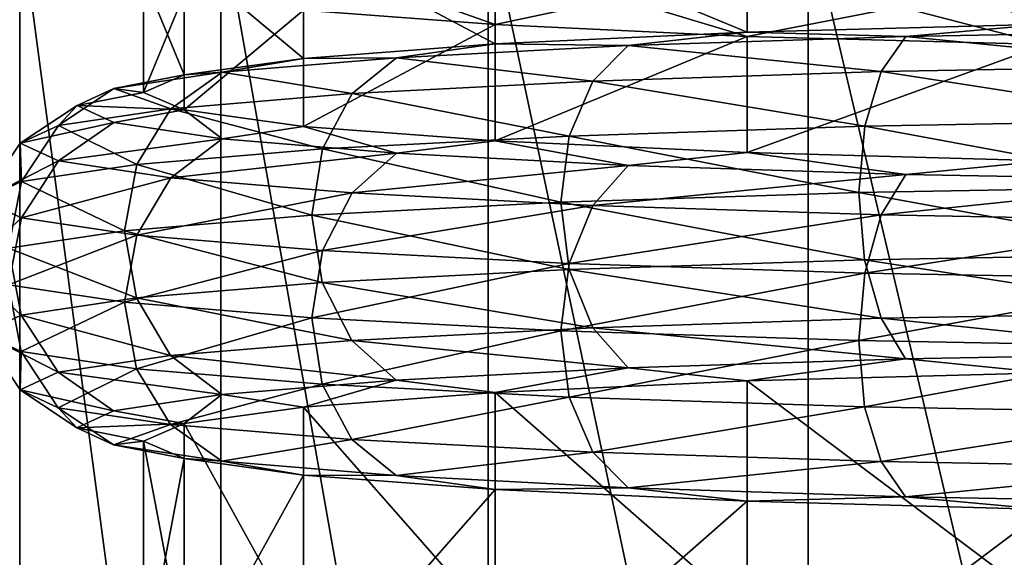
# Model space of a CAD drawing. Header units: millimetres. Extents: x -234 to 234, y -9 to 180.
# Tile 50 of 117: x -13.06 to -4.61, y 114.47 to 119.09. Entities that reach past the tile are written whole.
import ezdxf

# ---------------------------------------------------------------- set-up
doc = ezdxf.new("R2010")
doc.units = ezdxf.units.MM
doc.header["$LTSCALE"] = 106.095679
for name, color, linetype in [('12', 7, 'CONTINUOUS'), ('54', 7, 'CONTINUOUS'), ('55', 7, 'CONTINUOUS'), ('56', 7, 'CONTINUOUS'), ('57', 7, 'CONTINUOUS'), ('61', 7, 'CONTINUOUS'), ('62', 7, 'CONTINUOUS'), ('63', 7, 'CONTINUOUS')]:
    doc.layers.add(name, color=color, linetype=linetype)

msp = doc.modelspace()

# ---------------------------------------------------------------- linework, layer by layer
at = {"layer": '12', "color": 7, "linetype": 'CONTINUOUS', "true_color": 0xa2afbf}
for points in [[(-13.0639, 120, 6.2893), (-14.1356, 120, 3.2254), (-13.064, 107, 6.2913), (-13.0639, 120, 6.2893)], [(-14.1356, 120, -3.2254), (-13.0639, 120, -6.2893), (-13.064, 107, -6.2913), (-14.1356, 120, -3.2254)], [(-11.3366, 107, 9.0406), (-13.0639, 120, 6.2893), (-13.064, 107, 6.2913), (-11.3366, 107, 9.0406)], [(-13.064, 107, -6.2913), (-13.0639, 120, -6.2893), (-11.3366, 107, -9.0406), (-13.064, 107, -6.2913)], [(-11.3374, 120, 9.0383), (-13.0639, 120, 6.2893), (-11.3366, 107, 9.0406), (-11.3374, 120, 9.0383)], [(-13.0639, 120, -6.2893), (-11.3374, 120, -9.0383), (-11.3366, 107, -9.0406), (-13.0639, 120, -6.2893)], [(-9.0423, 120, 11.3345), (-11.3374, 120, 9.0383), (-9.0406, 107, 11.3366), (-9.0423, 120, 11.3345)], [(-9.0406, 107, 11.3366), (-11.3374, 120, 9.0383), (-11.3366, 107, 9.0406), (-9.0406, 107, 11.3366)], [(-11.3374, 120, -9.0383), (-9.0423, 120, -11.3345), (-9.0406, 107, -11.3366), (-11.3374, 120, -9.0383)], [(-11.3366, 107, -9.0406), (-11.3374, 120, -9.0383), (-9.0406, 107, -11.3366), (-11.3366, 107, -9.0406)], [(-6.2933, 120, 13.0628), (-9.0423, 120, 11.3345), (-6.2913, 107, 13.064), (-6.2933, 120, 13.0628)], [(-6.2913, 107, 13.064), (-9.0423, 120, 11.3345), (-9.0406, 107, 11.3366), (-6.2913, 107, 13.064)], [(-9.0423, 120, -11.3345), (-6.2933, 120, -13.0628), (-6.2913, 107, -13.064), (-9.0423, 120, -11.3345)], [(-9.0406, 107, -11.3366), (-9.0423, 120, -11.3345), (-6.2913, 107, -13.064), (-9.0406, 107, -11.3366)], [(-3.2285, 120, 14.136), (-6.2933, 120, 13.0628), (-3.2266, 107, 14.1365), (-3.2285, 120, 14.136)], [(-3.2266, 107, 14.1365), (-6.2933, 120, 13.0628), (-6.2913, 107, 13.064), (-3.2266, 107, 14.1365)], [(-6.2933, 120, -13.0628), (-3.2285, 120, -14.136), (-3.2266, 107, -14.1365), (-6.2933, 120, -13.0628)], [(-6.2913, 107, -13.064), (-6.2933, 120, -13.0628), (-3.2266, 107, -14.1365), (-6.2913, 107, -13.064)]]:
    msp.add_3dface(points, dxfattribs=at)
at = {"layer": '54', "color": 7, "linetype": 'CONTINUOUS', "true_color": 0xa2afbf}
for points in [[(-11.6513, 115.3161, 157.0802), (-12, 113.4692, 160.0527), (-12, 115.4664, 159.9481), (-11.6513, 115.3161, 157.0802)], [(-11.6513, 113.3189, 157.1849), (-12, 113.4692, 160.0527), (-11.6513, 115.3161, 157.0802), (-11.6513, 113.3189, 157.1849)], [(-10.6255, 115.1746, 154.379), (-11.6513, 113.3189, 157.1849), (-11.6513, 115.3161, 157.0802), (-10.6255, 115.1746, 154.379)], [(-10.6255, 113.1773, 154.4837), (-11.6513, 113.3189, 157.1849), (-10.6255, 115.1746, 154.379), (-10.6255, 113.1773, 154.4837)], [(-8.9821, 115.05, 152.0015), (-10.6255, 113.1773, 154.4837), (-10.6255, 115.1746, 154.379), (-8.9821, 115.05, 152.0015)], [(-8.9821, 113.0527, 152.1062), (-10.6255, 113.1773, 154.4837), (-8.9821, 115.05, 152.0015), (-8.9821, 113.0527, 152.1062)], [(-6.8168, 114.9496, 150.0858), (-8.9821, 113.0527, 152.1062), (-8.9821, 115.05, 152.0015), (-6.8168, 114.9496, 150.0858)], [(-6.8168, 112.9523, 150.1905), (-8.9821, 113.0527, 152.1062), (-6.8168, 114.9496, 150.0858), (-6.8168, 112.9523, 150.1905)], [(-4.2553, 114.8792, 148.7433), (-6.8168, 112.9523, 150.1905), (-6.8168, 114.9496, 150.0858), (-4.2553, 114.8792, 148.7433)], [(-4.2553, 112.882, 148.8479), (-6.8168, 112.9523, 150.1905), (-4.2553, 114.8792, 148.7433), (-4.2553, 112.882, 148.8479)]]:
    msp.add_3dface(points, dxfattribs=at)
at = {"layer": '55', "color": 7, "linetype": 'CONTINUOUS', "true_color": 0xa2afbf}
for points in [[(-11.6513, 118.312, 156.9232), (-12.5708, 118.3496, 159.797), (-12, 118.4623, 159.7911), (-11.6513, 118.312, 156.9232)], [(-12.2556, 118.2032, 157.0035), (-13.0586, 118.0257, 159.8139), (-12.5708, 118.3496, 159.797), (-12.2556, 118.2032, 157.0035)], [(-12.2556, 118.2032, 157.0035), (-12.5708, 118.3496, 159.797), (-11.6513, 118.312, 156.9232), (-12.2556, 118.2032, 157.0035)], [(-11.3259, 118.0642, 154.3502), (-12.2556, 118.2032, 157.0035), (-11.6513, 118.312, 156.9232), (-11.3259, 118.0642, 154.3502)], [(-10.6255, 118.1705, 154.222), (-11.3259, 118.0642, 154.3502), (-11.6513, 118.312, 156.9232), (-10.6255, 118.1705, 154.222)], [(-12.7312, 117.8736, 156.9121), (-13.0586, 118.0257, 159.8139), (-12.2556, 118.2032, 157.0035), (-12.7312, 117.8736, 156.9121)], [(-11.3259, 118.0642, 154.3502), (-12.7312, 117.8736, 156.9121), (-12.2556, 118.2032, 157.0035), (-11.3259, 118.0642, 154.3502)], [(-9.8282, 117.9394, 151.97), (-11.3259, 118.0642, 154.3502), (-10.6255, 118.1705, 154.222), (-9.8282, 117.9394, 151.97)], [(-8.9821, 118.0459, 151.8445), (-9.8282, 117.9394, 151.97), (-10.6255, 118.1705, 154.222), (-8.9821, 118.0459, 151.8445)], [(-11.7654, 117.7291, 154.1558), (-12.7312, 117.8736, 156.9121), (-11.3259, 118.0642, 154.3502), (-11.7654, 117.7291, 154.1558)], [(-9.8282, 117.9394, 151.97), (-11.7654, 117.7291, 154.1558), (-11.3259, 118.0642, 154.3502), (-9.8282, 117.9394, 151.97)], [(-7.8377, 117.8353, 149.9822), (-9.8282, 117.9394, 151.97), (-8.9821, 118.0459, 151.8445), (-7.8377, 117.8353, 149.9822)], [(-6.8168, 117.9455, 149.9288), (-7.8377, 117.8353, 149.9822), (-8.9821, 118.0459, 151.8445), (-6.8168, 117.9455, 149.9288)], [(-12.7312, 117.8736, 156.9121), (-13.3849, 117.5398, 159.8394), (-13.0586, 118.0257, 159.8139), (-12.7312, 117.8736, 156.9121)], [(-13.0493, 117.3839, 156.8651), (-13.3849, 117.5398, 159.8394), (-12.7312, 117.8736, 156.9121), (-13.0493, 117.3839, 156.8651)], [(-11.7654, 117.7291, 154.1558), (-13.0493, 117.3839, 156.8651), (-12.7312, 117.8736, 156.9121), (-11.7654, 117.7291, 154.1558)], [(-10.2096, 117.5995, 151.6832), (-11.7654, 117.7291, 154.1558), (-9.8282, 117.9394, 151.97), (-10.2096, 117.5995, 151.6832)], [(-7.8377, 117.8353, 149.9822), (-10.2096, 117.5995, 151.6832), (-9.8282, 117.9394, 151.97), (-7.8377, 117.8353, 149.9822)], [(-5.4542, 117.7569, 148.4866), (-7.8377, 117.8353, 149.9822), (-6.8168, 117.9455, 149.9288), (-5.4542, 117.7569, 148.4866)], [(-4.2553, 117.8751, 148.5862), (-5.4542, 117.7569, 148.4866), (-6.8168, 117.9455, 149.9288), (-4.2553, 117.8751, 148.5862)], [(-2.7973, 117.7082, 147.5582), (-5.4542, 117.7569, 148.4866), (-4.2553, 117.8751, 148.5862), (-2.7973, 117.7082, 147.5582)], [(-8.1419, 117.4913, 149.6183), (-10.2096, 117.5995, 151.6832), (-7.8377, 117.8353, 149.9822), (-8.1419, 117.4913, 149.6183)], [(-5.4542, 117.7569, 148.4866), (-8.1419, 117.4913, 149.6183), (-7.8377, 117.8353, 149.9822), (-5.4542, 117.7569, 148.4866)], [(-12.0594, 117.2358, 154.0399), (-13.0493, 117.3839, 156.8651), (-11.7654, 117.7291, 154.1558), (-12.0594, 117.2358, 154.0399)], [(-10.2096, 117.5995, 151.6832), (-12.0594, 117.2358, 154.0399), (-11.7654, 117.7291, 154.1558), (-10.2096, 117.5995, 151.6832)], [(-5.6659, 117.4099, 148.0647), (-8.1419, 117.4913, 149.6183), (-5.4542, 117.7569, 148.4866), (-5.6659, 117.4099, 148.0647)], [(-2.7973, 117.7082, 147.5582), (-5.6659, 117.4099, 148.0647), (-5.4542, 117.7569, 148.4866), (-2.7973, 117.7082, 147.5582)], [(-2.9058, 117.3594, 147.1002), (-5.6659, 117.4099, 148.0647), (-2.7973, 117.7082, 147.5582), (-2.9058, 117.3594, 147.1002)], [(-13.0493, 117.3839, 156.8651), (-13.5, 116.9661, 159.8695), (-13.3849, 117.5398, 159.8394), (-13.0493, 117.3839, 156.8651)], [(-10.4647, 117.103, 151.5055), (-12.0594, 117.2358, 154.0399), (-10.2096, 117.5995, 151.6832), (-10.4647, 117.103, 151.5055)], [(-8.1419, 117.4913, 149.6183), (-10.4647, 117.103, 151.5055), (-10.2096, 117.5995, 151.6832), (-8.1419, 117.4913, 149.6183)], [(-8.3454, 116.9921, 149.389), (-10.4647, 117.103, 151.5055), (-8.1419, 117.4913, 149.6183), (-8.3454, 116.9921, 149.389)], [(-5.6659, 117.4099, 148.0647), (-8.3454, 116.9921, 149.389), (-8.1419, 117.4913, 149.6183), (-5.6659, 117.4099, 148.0647)], [(-13.1615, 116.8089, 156.8696), (-13.5, 116.9661, 159.8695), (-13.0493, 117.3839, 156.8651), (-13.1615, 116.8089, 156.8696)], [(-12.0594, 117.2358, 154.0399), (-13.1615, 116.8089, 156.8696), (-13.0493, 117.3839, 156.8651), (-12.0594, 117.2358, 154.0399)], [(-5.8075, 116.9086, 147.7965), (-8.3454, 116.9921, 149.389), (-5.6659, 117.4099, 148.0647), (-5.8075, 116.9086, 147.7965)], [(-2.9058, 117.3594, 147.1002), (-5.8075, 116.9086, 147.7965), (-5.6659, 117.4099, 148.0647), (-2.9058, 117.3594, 147.1002)], [(-2.9784, 116.8568, 146.808), (-5.8075, 116.9086, 147.7965), (-2.9058, 117.3594, 147.1002), (-2.9784, 116.8568, 146.808)], [(-12.1631, 116.6596, 154.0201), (-13.1615, 116.8089, 156.8696), (-12.0594, 117.2358, 154.0399), (-12.1631, 116.6596, 154.0201)], [(-10.4647, 117.103, 151.5055), (-12.1631, 116.6596, 154.0201), (-12.0594, 117.2358, 154.0399), (-10.4647, 117.103, 151.5055)], [(-10.5547, 116.5256, 151.4639), (-12.1631, 116.6596, 154.0201), (-10.4647, 117.103, 151.5055), (-10.5547, 116.5256, 151.4639)], [(-8.3454, 116.9921, 149.389), (-10.5547, 116.5256, 151.4639), (-10.4647, 117.103, 151.5055), (-8.3454, 116.9921, 149.389)], [(-8.4171, 116.4138, 149.3292), (-10.5547, 116.5256, 151.4639), (-8.3454, 116.9921, 149.389), (-8.4171, 116.4138, 149.3292)], [(-5.8075, 116.9086, 147.7965), (-8.4171, 116.4138, 149.3292), (-8.3454, 116.9921, 149.389), (-5.8075, 116.9086, 147.7965)], [(-5.8574, 116.3296, 147.7231), (-8.4171, 116.4138, 149.3292), (-5.8075, 116.9086, 147.7965), (-5.8574, 116.3296, 147.7231)], [(-2.9784, 116.8568, 146.808), (-5.8574, 116.3296, 147.7231), (-5.8075, 116.9086, 147.7965), (-2.9784, 116.8568, 146.808)], [(-3.004, 116.2773, 146.726), (-5.8574, 116.3296, 147.7231), (-2.9784, 116.8568, 146.808), (-3.004, 116.2773, 146.726)], [(-13.0506, 116.2363, 156.9249), (-13.3863, 116.3922, 159.8996), (-13.1615, 116.8089, 156.8696), (-13.0506, 116.2363, 156.9249)], [(-12.1631, 116.6596, 154.0201), (-13.0506, 116.2363, 156.9249), (-13.1615, 116.8089, 156.8696), (-12.1631, 116.6596, 154.0201)], [(-12.0606, 116.0883, 154.0994), (-13.0506, 116.2363, 156.9249), (-12.1631, 116.6596, 154.0201), (-12.0606, 116.0883, 154.0994)], [(-10.5547, 116.5256, 151.4639), (-12.0606, 116.0883, 154.0994), (-12.1631, 116.6596, 154.0201), (-10.5547, 116.5256, 151.4639)], [(-10.4658, 115.9554, 151.5648), (-12.0606, 116.0883, 154.0994), (-10.5547, 116.5256, 151.4639), (-10.4658, 115.9554, 151.5648)], [(-8.4171, 116.4138, 149.3292), (-10.4658, 115.9554, 151.5648), (-10.5547, 116.5256, 151.4639), (-8.4171, 116.4138, 149.3292)], [(-13.0506, 116.2363, 156.9249), (-13.0611, 115.9056, 159.9251), (-13.3863, 116.3922, 159.8996), (-13.0506, 116.2363, 156.9249)], [(-8.3462, 115.8445, 149.4481), (-10.4658, 115.9554, 151.5648), (-8.4171, 116.4138, 149.3292), (-8.3462, 115.8445, 149.4481)], [(-5.8574, 116.3296, 147.7231), (-8.3462, 115.8445, 149.4481), (-8.4171, 116.4138, 149.3292), (-5.8574, 116.3296, 147.7231)], [(-5.8081, 115.761, 147.8555), (-8.3462, 115.8445, 149.4481), (-5.8574, 116.3296, 147.7231), (-5.8081, 115.761, 147.8555)], [(-3.004, 116.2773, 146.726), (-5.8081, 115.761, 147.8555), (-5.8574, 116.3296, 147.7231), (-3.004, 116.2773, 146.726)], [(-2.9787, 115.7092, 146.8668), (-5.8081, 115.761, 147.8555), (-3.004, 116.2773, 146.726), (-2.9787, 115.7092, 146.8668)], [(-12.7336, 115.7535, 157.0227), (-13.0611, 115.9056, 159.9251), (-13.0506, 116.2363, 156.9249), (-12.7336, 115.7535, 157.0227)], [(-12.0606, 116.0883, 154.0994), (-12.7336, 115.7535, 157.0227), (-13.0506, 116.2363, 156.9249), (-12.0606, 116.0883, 154.0994)], [(-11.7676, 115.609, 154.2658), (-12.7336, 115.7535, 157.0227), (-12.0606, 116.0883, 154.0994), (-11.7676, 115.609, 154.2658)], [(-10.4658, 115.9554, 151.5648), (-11.7676, 115.609, 154.2658), (-12.0606, 116.0883, 154.0994), (-10.4658, 115.9554, 151.5648)], [(-10.2116, 115.4794, 151.7928), (-11.7676, 115.609, 154.2658), (-10.4658, 115.9554, 151.5648), (-10.2116, 115.4794, 151.7928)], [(-8.3462, 115.8445, 149.4481), (-10.2116, 115.4794, 151.7928), (-10.4658, 115.9554, 151.5648), (-8.3462, 115.8445, 149.4481)], [(-12.7336, 115.7535, 157.0227), (-12.574, 115.5805, 159.9421), (-13.0611, 115.9056, 159.9251), (-12.7336, 115.7535, 157.0227)], [(-8.1434, 115.3712, 149.7275), (-10.2116, 115.4794, 151.7928), (-8.3462, 115.8445, 149.4481), (-8.1434, 115.3712, 149.7275)], [(-5.8081, 115.761, 147.8555), (-8.1434, 115.3712, 149.7275), (-8.3462, 115.8445, 149.4481), (-5.8081, 115.761, 147.8555)], [(-5.667, 115.2897, 148.1736), (-8.1434, 115.3712, 149.7275), (-5.8081, 115.761, 147.8555), (-5.667, 115.2897, 148.1736)], [(-2.9787, 115.7092, 146.8668), (-5.667, 115.2897, 148.1736), (-5.8081, 115.761, 147.8555), (-2.9787, 115.7092, 146.8668)], [(-12.2588, 115.434, 157.1479), (-12.574, 115.5805, 159.9421), (-12.7336, 115.7535, 157.0227), (-12.2588, 115.434, 157.1479)], [(-11.7676, 115.609, 154.2658), (-12.2588, 115.434, 157.1479), (-12.7336, 115.7535, 157.0227), (-11.7676, 115.609, 154.2658)], [(-2.9064, 115.2392, 147.2089), (-5.667, 115.2897, 148.1736), (-2.9787, 115.7092, 146.8668), (-2.9064, 115.2392, 147.2089)], [(-11.3288, 115.2949, 154.4939), (-12.2588, 115.434, 157.1479), (-11.7676, 115.609, 154.2658), (-11.3288, 115.2949, 154.4939)], [(-10.2116, 115.4794, 151.7928), (-11.3288, 115.2949, 154.4939), (-11.7676, 115.609, 154.2658), (-10.2116, 115.4794, 151.7928)], [(-12.2588, 115.434, 157.1479), (-12, 115.4664, 159.9481), (-12.574, 115.5805, 159.9421), (-12.2588, 115.434, 157.1479)], [(-11.6513, 115.3161, 157.0802), (-12, 115.4664, 159.9481), (-12.2588, 115.434, 157.1479), (-11.6513, 115.3161, 157.0802)], [(-11.3288, 115.2949, 154.4939), (-11.6513, 115.3161, 157.0802), (-12.2588, 115.434, 157.1479), (-11.3288, 115.2949, 154.4939)], [(-9.8308, 115.1702, 152.1131), (-11.3288, 115.2949, 154.4939), (-10.2116, 115.4794, 151.7928), (-9.8308, 115.1702, 152.1131)], [(-8.1434, 115.3712, 149.7275), (-9.8308, 115.1702, 152.1131), (-10.2116, 115.4794, 151.7928), (-8.1434, 115.3712, 149.7275)], [(-7.8398, 115.066, 150.1248), (-9.8308, 115.1702, 152.1131), (-8.1434, 115.3712, 149.7275), (-7.8398, 115.066, 150.1248)], [(-5.667, 115.2897, 148.1736), (-7.8398, 115.066, 150.1248), (-8.1434, 115.3712, 149.7275), (-5.667, 115.2897, 148.1736)], [(-10.6255, 115.1746, 154.379), (-11.6513, 115.3161, 157.0802), (-11.3288, 115.2949, 154.4939), (-10.6255, 115.1746, 154.379)], [(-9.8308, 115.1702, 152.1131), (-10.6255, 115.1746, 154.379), (-11.3288, 115.2949, 154.4939), (-9.8308, 115.1702, 152.1131)], [(-5.4557, 114.9876, 148.6288), (-7.8398, 115.066, 150.1248), (-5.667, 115.2897, 148.1736), (-5.4557, 114.9876, 148.6288)], [(-2.9064, 115.2392, 147.2089), (-5.4557, 114.9876, 148.6288), (-5.667, 115.2897, 148.1736), (-2.9064, 115.2392, 147.2089)], [(-8.9821, 115.05, 152.0015), (-10.6255, 115.1746, 154.379), (-9.8308, 115.1702, 152.1131), (-8.9821, 115.05, 152.0015)], [(-7.8398, 115.066, 150.1248), (-8.9821, 115.05, 152.0015), (-9.8308, 115.1702, 152.1131), (-7.8398, 115.066, 150.1248)], [(-2.798, 114.9389, 147.7001), (-5.4557, 114.9876, 148.6288), (-2.9064, 115.2392, 147.2089), (-2.798, 114.9389, 147.7001)], [(-6.8168, 114.9496, 150.0858), (-8.9821, 115.05, 152.0015), (-7.8398, 115.066, 150.1248), (-6.8168, 114.9496, 150.0858)], [(-5.4557, 114.9876, 148.6288), (-6.8168, 114.9496, 150.0858), (-7.8398, 115.066, 150.1248), (-5.4557, 114.9876, 148.6288)], [(-4.2553, 114.8792, 148.7433), (-6.8168, 114.9496, 150.0858), (-5.4557, 114.9876, 148.6288), (-4.2553, 114.8792, 148.7433)], [(-2.798, 114.9389, 147.7001), (-4.2553, 114.8792, 148.7433), (-5.4557, 114.9876, 148.6288), (-2.798, 114.9389, 147.7001)]]:
    msp.add_3dface(points, dxfattribs=at)
at = {"layer": '56', "color": 7, "linetype": 'CONTINUOUS', "true_color": 0xa2afbf}
for points in [[(-11.6513, 119.3107, 156.8709), (-12, 118.4623, 159.7911), (-12, 119.461, 159.7387), (-11.6513, 119.3107, 156.8709)], [(-11.6513, 118.312, 156.9232), (-12, 118.4623, 159.7911), (-11.6513, 119.3107, 156.8709), (-11.6513, 118.312, 156.9232)], [(-10.6255, 119.1691, 154.1697), (-11.6513, 118.312, 156.9232), (-11.6513, 119.3107, 156.8709), (-10.6255, 119.1691, 154.1697)], [(-10.6255, 118.1705, 154.222), (-11.6513, 118.312, 156.9232), (-10.6255, 119.1691, 154.1697), (-10.6255, 118.1705, 154.222)], [(-8.9821, 119.0445, 151.7922), (-10.6255, 118.1705, 154.222), (-10.6255, 119.1691, 154.1697), (-8.9821, 119.0445, 151.7922)], [(-8.9821, 118.0459, 151.8445), (-10.6255, 118.1705, 154.222), (-8.9821, 119.0445, 151.7922), (-8.9821, 118.0459, 151.8445)], [(-6.8168, 118.9441, 149.8765), (-8.9821, 118.0459, 151.8445), (-8.9821, 119.0445, 151.7922), (-6.8168, 118.9441, 149.8765)], [(-6.8168, 117.9455, 149.9288), (-8.9821, 118.0459, 151.8445), (-6.8168, 118.9441, 149.8765), (-6.8168, 117.9455, 149.9288)], [(-4.2553, 118.8737, 148.5339), (-6.8168, 117.9455, 149.9288), (-6.8168, 118.9441, 149.8765), (-4.2553, 118.8737, 148.5339)], [(-4.2553, 117.8751, 148.5862), (-6.8168, 117.9455, 149.9288), (-4.2553, 118.8737, 148.5339), (-4.2553, 117.8751, 148.5862)]]:
    msp.add_3dface(points, dxfattribs=at)
at = {"layer": '57', "color": 7, "linetype": 'CONTINUOUS', "true_color": 0xa2afbf}
for points in [[(-8.9821, 119.0445, 151.7922), (-10.6255, 119.1691, 154.1697), (-9.9234, 119.3814, 151.8184), (-8.9821, 119.0445, 151.7922)], [(-7.9137, 119.2762, 149.8113), (-8.9821, 119.0445, 151.7922), (-9.9234, 119.3814, 151.8184), (-7.9137, 119.2762, 149.8113)], [(-6.8168, 118.9441, 149.8765), (-8.9821, 119.0445, 151.7922), (-7.9137, 119.2762, 149.8113), (-6.8168, 118.9441, 149.8765)], [(-5.5071, 119.1971, 148.3013), (-6.8168, 118.9441, 149.8765), (-7.9137, 119.2762, 149.8113), (-5.5071, 119.1971, 148.3013)], [(-4.2553, 118.8737, 148.5339), (-6.8168, 118.9441, 149.8765), (-5.5071, 119.1971, 148.3013), (-4.2553, 118.8737, 148.5339)], [(-2.8244, 119.148, 147.3638), (-4.2553, 118.8737, 148.5339), (-5.5071, 119.1971, 148.3013), (-2.8244, 119.148, 147.3638)]]:
    msp.add_3dface(points, dxfattribs=at)
at = {"layer": '61', "color": 7, "linetype": 'CONTINUOUS', "true_color": 0xa2afbf}
for points in [[(-6.8168, 115.9833, 169.8103), (-4.2553, 114.0564, 171.2576), (-4.2553, 116.0537, 171.1529), (-6.8168, 115.9833, 169.8103)], [(-8.9821, 115.8829, 167.8946), (-6.8168, 113.986, 169.915), (-6.8168, 115.9833, 169.8103), (-8.9821, 115.8829, 167.8946)], [(-6.8168, 113.986, 169.915), (-4.2553, 114.0564, 171.2576), (-6.8168, 115.9833, 169.8103), (-6.8168, 113.986, 169.915)], [(-10.6255, 115.7583, 165.5171), (-8.9821, 113.8856, 167.9993), (-8.9821, 115.8829, 167.8946), (-10.6255, 115.7583, 165.5171)], [(-8.9821, 113.8856, 167.9993), (-6.8168, 113.986, 169.915), (-8.9821, 115.8829, 167.8946), (-8.9821, 113.8856, 167.9993)], [(-11.6513, 115.6167, 162.8159), (-10.6255, 113.761, 165.6218), (-10.6255, 115.7583, 165.5171), (-11.6513, 115.6167, 162.8159)], [(-10.6255, 113.761, 165.6218), (-8.9821, 113.8856, 167.9993), (-10.6255, 115.7583, 165.5171), (-10.6255, 113.761, 165.6218)], [(-12, 115.4664, 159.9481), (-11.6513, 113.6195, 162.9206), (-11.6513, 115.6167, 162.8159), (-12, 115.4664, 159.9481)], [(-11.6513, 113.6195, 162.9206), (-10.6255, 113.761, 165.6218), (-11.6513, 115.6167, 162.8159), (-11.6513, 113.6195, 162.9206)], [(-12, 115.4664, 159.9481), (-12, 113.4692, 160.0527), (-11.6513, 113.6195, 162.9206), (-12, 115.4664, 159.9481)]]:
    msp.add_3dface(points, dxfattribs=at)
at = {"layer": '62', "color": 7, "linetype": 'CONTINUOUS', "true_color": 0xa2afbf}
for points in [[(-8.9821, 118.8788, 167.7376), (-7.8377, 118.864, 169.6117), (-6.8168, 118.9792, 169.6533), (-8.9821, 118.8788, 167.7376)], [(-7.8377, 118.864, 169.6117), (-5.4542, 118.9424, 171.1073), (-6.8168, 118.9792, 169.6533), (-7.8377, 118.864, 169.6117)], [(-6.8168, 118.9792, 169.6533), (-5.4542, 118.9424, 171.1073), (-4.2553, 119.0495, 170.9959), (-6.8168, 118.9792, 169.6533)], [(-5.4542, 118.9424, 171.1073), (-2.7973, 118.9911, 172.0358), (-4.2553, 119.0495, 170.9959), (-5.4542, 118.9424, 171.1073)], [(-5.4542, 118.9424, 171.1073), (-2.9058, 118.692, 172.5277), (-2.7973, 118.9911, 172.0358), (-5.4542, 118.9424, 171.1073)], [(-7.8377, 118.864, 169.6117), (-5.6659, 118.6414, 171.5632), (-5.4542, 118.9424, 171.1073), (-7.8377, 118.864, 169.6117)], [(-5.6659, 118.6414, 171.5632), (-2.9058, 118.692, 172.5277), (-5.4542, 118.9424, 171.1073), (-5.6659, 118.6414, 171.5632)], [(-10.6255, 118.7542, 165.3601), (-9.8282, 118.7598, 167.624), (-8.9821, 118.8788, 167.7376), (-10.6255, 118.7542, 165.3601)], [(-9.8282, 118.7598, 167.624), (-7.8377, 118.864, 169.6117), (-8.9821, 118.8788, 167.7376), (-9.8282, 118.7598, 167.624)], [(-9.8282, 118.7598, 167.624), (-8.1419, 118.56, 170.0096), (-7.8377, 118.864, 169.6117), (-9.8282, 118.7598, 167.624)], [(-8.1419, 118.56, 170.0096), (-5.6659, 118.6414, 171.5632), (-7.8377, 118.864, 169.6117), (-8.1419, 118.56, 170.0096)], [(-11.6513, 118.6126, 162.6589), (-11.3259, 118.6351, 165.2437), (-10.6255, 118.7542, 165.3601), (-11.6513, 118.6126, 162.6589)], [(-11.3259, 118.6351, 165.2437), (-10.2096, 118.4518, 167.9447), (-9.8282, 118.7598, 167.624), (-11.3259, 118.6351, 165.2437)], [(-11.3259, 118.6351, 165.2437), (-9.8282, 118.7598, 167.624), (-10.6255, 118.7542, 165.3601), (-11.3259, 118.6351, 165.2437)], [(-10.2096, 118.4518, 167.9447), (-8.1419, 118.56, 170.0096), (-9.8282, 118.7598, 167.624), (-10.2096, 118.4518, 167.9447)], [(-12.2556, 118.496, 162.5904), (-11.7654, 118.3222, 165.4721), (-11.3259, 118.6351, 165.2437), (-12.2556, 118.496, 162.5904)], [(-12.2556, 118.496, 162.5904), (-11.3259, 118.6351, 165.2437), (-11.6513, 118.6126, 162.6589), (-12.2556, 118.496, 162.5904)], [(-11.7654, 118.3222, 165.4721), (-10.2096, 118.4518, 167.9447), (-11.3259, 118.6351, 165.2437), (-11.7654, 118.3222, 165.4721)], [(-8.1419, 118.56, 170.0096), (-5.8075, 118.1709, 171.8823), (-5.6659, 118.6414, 171.5632), (-8.1419, 118.56, 170.0096)], [(-5.8075, 118.1709, 171.8823), (-2.9784, 118.2227, 172.8709), (-5.6659, 118.6414, 171.5632), (-5.8075, 118.1709, 171.8823)], [(-5.6659, 118.6414, 171.5632), (-2.9784, 118.2227, 172.8709), (-2.9058, 118.692, 172.5277), (-5.6659, 118.6414, 171.5632)], [(-12, 118.4623, 159.7911), (-12.2556, 118.496, 162.5904), (-11.6513, 118.6126, 162.6589), (-12, 118.4623, 159.7911)], [(-10.2096, 118.4518, 167.9447), (-8.3454, 118.0875, 170.2898), (-8.1419, 118.56, 170.0096), (-10.2096, 118.4518, 167.9447)], [(-8.3454, 118.0875, 170.2898), (-5.8075, 118.1709, 171.8823), (-8.1419, 118.56, 170.0096), (-8.3454, 118.0875, 170.2898)], [(-12.5708, 118.3496, 159.797), (-12.7312, 118.1777, 162.7158), (-12.2556, 118.496, 162.5904), (-12.5708, 118.3496, 159.797)], [(-12.7312, 118.1777, 162.7158), (-11.7654, 118.3222, 165.4721), (-12.2556, 118.496, 162.5904), (-12.7312, 118.1777, 162.7158)], [(-12, 118.4623, 159.7911), (-12.5708, 118.3496, 159.797), (-12.2556, 118.496, 162.5904), (-12, 118.4623, 159.7911)], [(-11.7654, 118.3222, 165.4721), (-10.4647, 117.9766, 168.1733), (-10.2096, 118.4518, 167.9447), (-11.7654, 118.3222, 165.4721)], [(-10.4647, 117.9766, 168.1733), (-8.3454, 118.0875, 170.2898), (-10.2096, 118.4518, 167.9447), (-10.4647, 117.9766, 168.1733)], [(-12.5708, 118.3496, 159.797), (-13.0586, 118.0257, 159.8139), (-12.7312, 118.1777, 162.7158), (-12.5708, 118.3496, 159.797)], [(-12.7312, 118.1777, 162.7158), (-12.0594, 117.8437, 165.639), (-11.7654, 118.3222, 165.4721), (-12.7312, 118.1777, 162.7158)], [(-12.0594, 117.8437, 165.639), (-10.4647, 117.9766, 168.1733), (-11.7654, 118.3222, 165.4721), (-12.0594, 117.8437, 165.639)], [(-5.8075, 118.1709, 171.8823), (-3.004, 117.655, 173.013), (-2.9784, 118.2227, 172.8709), (-5.8075, 118.1709, 171.8823)], [(-13.0586, 118.0257, 159.8139), (-13.0493, 117.6957, 162.8138), (-12.7312, 118.1777, 162.7158), (-13.0586, 118.0257, 159.8139)], [(-13.0493, 117.6957, 162.8138), (-12.0594, 117.8437, 165.639), (-12.7312, 118.1777, 162.7158), (-13.0493, 117.6957, 162.8138)], [(-8.3454, 118.0875, 170.2898), (-5.8574, 117.6027, 172.0159), (-5.8075, 118.1709, 171.8823), (-8.3454, 118.0875, 170.2898)], [(-5.8574, 117.6027, 172.0159), (-3.004, 117.655, 173.013), (-5.8075, 118.1709, 171.8823), (-5.8574, 117.6027, 172.0159)], [(-10.4647, 117.9766, 168.1733), (-8.4171, 117.5185, 170.4097), (-8.3454, 118.0875, 170.2898), (-10.4647, 117.9766, 168.1733)], [(-8.4171, 117.5185, 170.4097), (-5.8574, 117.6027, 172.0159), (-8.3454, 118.0875, 170.2898), (-8.4171, 117.5185, 170.4097)], [(-13.0586, 118.0257, 159.8139), (-13.3849, 117.5398, 159.8394), (-13.0493, 117.6957, 162.8138), (-13.0586, 118.0257, 159.8139)], [(-12.0594, 117.8437, 165.639), (-10.5547, 117.4067, 168.2751), (-10.4647, 117.9766, 168.1733), (-12.0594, 117.8437, 165.639)], [(-10.5547, 117.4067, 168.2751), (-8.4171, 117.5185, 170.4097), (-10.4647, 117.9766, 168.1733), (-10.5547, 117.4067, 168.2751)], [(-13.0493, 117.6957, 162.8138), (-12.1631, 117.2727, 165.7189), (-12.0594, 117.8437, 165.639), (-13.0493, 117.6957, 162.8138)], [(-12.1631, 117.2727, 165.7189), (-10.5547, 117.4067, 168.2751), (-12.0594, 117.8437, 165.639), (-12.1631, 117.2727, 165.7189)], [(-13.3849, 117.5398, 159.8394), (-13.1615, 117.1234, 162.8694), (-13.0493, 117.6957, 162.8138), (-13.3849, 117.5398, 159.8394)], [(-13.1615, 117.1234, 162.8694), (-12.1631, 117.2727, 165.7189), (-13.0493, 117.6957, 162.8138), (-13.1615, 117.1234, 162.8694)], [(-5.8574, 117.6027, 172.0159), (-2.9787, 117.0752, 172.9323), (-3.004, 117.655, 173.013), (-5.8574, 117.6027, 172.0159)], [(-8.4171, 117.5185, 170.4097), (-5.8081, 117.0234, 171.9436), (-5.8574, 117.6027, 172.0159), (-8.4171, 117.5185, 170.4097)], [(-5.8081, 117.0234, 171.9436), (-2.9787, 117.0752, 172.9323), (-5.8574, 117.6027, 172.0159), (-5.8081, 117.0234, 171.9436)], [(-10.5547, 117.4067, 168.2751), (-8.3462, 116.94, 170.351), (-8.4171, 117.5185, 170.4097), (-10.5547, 117.4067, 168.2751)], [(-8.3462, 116.94, 170.351), (-5.8081, 117.0234, 171.9436), (-8.4171, 117.5185, 170.4097), (-8.3462, 116.94, 170.351)], [(-12.1631, 117.2727, 165.7189), (-10.4658, 116.829, 168.2343), (-10.5547, 117.4067, 168.2751), (-12.1631, 117.2727, 165.7189)], [(-10.4658, 116.829, 168.2343), (-8.3462, 116.94, 170.351), (-10.5547, 117.4067, 168.2751), (-10.4658, 116.829, 168.2343)], [(-13.1615, 117.1234, 162.8694), (-12.0606, 116.6962, 165.6997), (-12.1631, 117.2727, 165.7189), (-13.1615, 117.1234, 162.8694)], [(-12.0606, 116.6962, 165.6997), (-10.4658, 116.829, 168.2343), (-12.1631, 117.2727, 165.7189), (-12.0606, 116.6962, 165.6997)], [(-13.5, 116.9661, 159.8695), (-13.0506, 116.5481, 162.8742), (-13.1615, 117.1234, 162.8694), (-13.5, 116.9661, 159.8695)], [(-13.0506, 116.5481, 162.8742), (-12.0606, 116.6962, 165.6997), (-13.1615, 117.1234, 162.8694), (-13.0506, 116.5481, 162.8742)], [(-8.3462, 116.94, 170.351), (-5.667, 116.5215, 171.6766), (-5.8081, 117.0234, 171.9436), (-8.3462, 116.94, 170.351)], [(-5.8081, 117.0234, 171.9436), (-2.9064, 116.572, 172.6412), (-2.9787, 117.0752, 172.9323), (-5.8081, 117.0234, 171.9436)], [(-5.667, 116.5215, 171.6766), (-2.9064, 116.572, 172.6412), (-5.8081, 117.0234, 171.9436), (-5.667, 116.5215, 171.6766)], [(-13.5, 116.9661, 159.8695), (-13.3863, 116.3922, 159.8996), (-13.0506, 116.5481, 162.8742), (-13.5, 116.9661, 159.8695)], [(-10.4658, 116.829, 168.2343), (-8.1434, 116.44, 170.1226), (-8.3462, 116.94, 170.351), (-10.4658, 116.829, 168.2343)], [(-8.1434, 116.44, 170.1226), (-5.667, 116.5215, 171.6766), (-8.3462, 116.94, 170.351), (-8.1434, 116.44, 170.1226)], [(-12.0606, 116.6962, 165.6997), (-10.2116, 116.3318, 168.0573), (-10.4658, 116.829, 168.2343), (-12.0606, 116.6962, 165.6997)], [(-10.2116, 116.3318, 168.0573), (-8.1434, 116.44, 170.1226), (-10.4658, 116.829, 168.2343), (-10.2116, 116.3318, 168.0573)], [(-13.0506, 116.5481, 162.8742), (-11.7676, 116.2022, 165.5843), (-12.0606, 116.6962, 165.6997), (-13.0506, 116.5481, 162.8742)], [(-11.7676, 116.2022, 165.5843), (-10.2116, 116.3318, 168.0573), (-12.0606, 116.6962, 165.6997), (-11.7676, 116.2022, 165.5843)], [(-13.3863, 116.3922, 159.8996), (-12.7336, 116.0577, 162.8274), (-13.0506, 116.5481, 162.8742), (-13.3863, 116.3922, 159.8996)], [(-12.7336, 116.0577, 162.8274), (-11.7676, 116.2022, 165.5843), (-13.0506, 116.5481, 162.8742), (-12.7336, 116.0577, 162.8274)], [(-8.1434, 116.44, 170.1226), (-5.4557, 116.1734, 171.2554), (-5.667, 116.5215, 171.6766), (-8.1434, 116.44, 170.1226)], [(-5.667, 116.5215, 171.6766), (-2.798, 116.222, 172.1841), (-2.9064, 116.572, 172.6412), (-5.667, 116.5215, 171.6766)], [(-5.4557, 116.1734, 171.2554), (-2.798, 116.222, 172.1841), (-5.667, 116.5215, 171.6766), (-5.4557, 116.1734, 171.2554)], [(-10.2116, 116.3318, 168.0573), (-7.8398, 116.095, 169.7594), (-8.1434, 116.44, 170.1226), (-10.2116, 116.3318, 168.0573)], [(-7.8398, 116.095, 169.7594), (-5.4557, 116.1734, 171.2554), (-8.1434, 116.44, 170.1226), (-7.8398, 116.095, 169.7594)], [(-13.3863, 116.3922, 159.8996), (-13.0611, 115.9056, 159.9251), (-12.7336, 116.0577, 162.8274), (-13.3863, 116.3922, 159.8996)], [(-11.7676, 116.2022, 165.5843), (-9.8308, 115.9908, 167.7711), (-10.2116, 116.3318, 168.0573), (-11.7676, 116.2022, 165.5843)], [(-9.8308, 115.9908, 167.7711), (-7.8398, 116.095, 169.7594), (-10.2116, 116.3318, 168.0573), (-9.8308, 115.9908, 167.7711)], [(-12.7336, 116.0577, 162.8274), (-11.3288, 115.866, 165.3903), (-11.7676, 116.2022, 165.5843), (-12.7336, 116.0577, 162.8274)], [(-11.3288, 115.866, 165.3903), (-9.8308, 115.9908, 167.7711), (-11.7676, 116.2022, 165.5843), (-11.3288, 115.866, 165.3903)], [(-5.4557, 116.1734, 171.2554), (-4.2553, 116.0537, 171.1529), (-2.798, 116.222, 172.1841), (-5.4557, 116.1734, 171.2554)], [(-9.8308, 115.9908, 167.7711), (-8.9821, 115.8829, 167.8946), (-7.8398, 116.095, 169.7594), (-9.8308, 115.9908, 167.7711)], [(-8.9821, 115.8829, 167.8946), (-6.8168, 115.9833, 169.8103), (-7.8398, 116.095, 169.7594), (-8.9821, 115.8829, 167.8946)], [(-7.8398, 116.095, 169.7594), (-6.8168, 115.9833, 169.8103), (-5.4557, 116.1734, 171.2554), (-7.8398, 116.095, 169.7594)], [(-6.8168, 115.9833, 169.8103), (-4.2553, 116.0537, 171.1529), (-5.4557, 116.1734, 171.2554), (-6.8168, 115.9833, 169.8103)], [(-13.0611, 115.9056, 159.9251), (-12.2588, 115.7269, 162.7362), (-12.7336, 116.0577, 162.8274), (-13.0611, 115.9056, 159.9251)], [(-12.2588, 115.7269, 162.7362), (-11.3288, 115.866, 165.3903), (-12.7336, 116.0577, 162.8274), (-12.2588, 115.7269, 162.7362)], [(-11.3288, 115.866, 165.3903), (-10.6255, 115.7583, 165.5171), (-9.8308, 115.9908, 167.7711), (-11.3288, 115.866, 165.3903)], [(-10.6255, 115.7583, 165.5171), (-8.9821, 115.8829, 167.8946), (-9.8308, 115.9908, 167.7711), (-10.6255, 115.7583, 165.5171)], [(-13.0611, 115.9056, 159.9251), (-12.574, 115.5805, 159.9421), (-12.2588, 115.7269, 162.7362), (-13.0611, 115.9056, 159.9251)], [(-12.2588, 115.7269, 162.7362), (-11.6513, 115.6167, 162.8159), (-11.3288, 115.866, 165.3903), (-12.2588, 115.7269, 162.7362)], [(-11.6513, 115.6167, 162.8159), (-10.6255, 115.7583, 165.5171), (-11.3288, 115.866, 165.3903), (-11.6513, 115.6167, 162.8159)], [(-12.574, 115.5805, 159.9421), (-11.6513, 115.6167, 162.8159), (-12.2588, 115.7269, 162.7362), (-12.574, 115.5805, 159.9421)], [(-12.574, 115.5805, 159.9421), (-12, 115.4664, 159.9481), (-11.6513, 115.6167, 162.8159), (-12.574, 115.5805, 159.9421)]]:
    msp.add_3dface(points, dxfattribs=at)
at = {"layer": '63', "color": 7, "linetype": 'CONTINUOUS', "true_color": 0xa2afbf}
for points in [[(-6.8168, 119.9778, 169.601), (-4.2553, 119.0495, 170.9959), (-4.2553, 120.0482, 170.9435), (-6.8168, 119.9778, 169.601)], [(-8.9821, 119.8774, 167.6853), (-6.8168, 118.9792, 169.6533), (-6.8168, 119.9778, 169.601), (-8.9821, 119.8774, 167.6853)], [(-6.8168, 118.9792, 169.6533), (-4.2553, 119.0495, 170.9959), (-6.8168, 119.9778, 169.601), (-6.8168, 118.9792, 169.6533)], [(-10.6255, 119.7528, 165.3078), (-8.9821, 118.8788, 167.7376), (-8.9821, 119.8774, 167.6853), (-10.6255, 119.7528, 165.3078)], [(-8.9821, 118.8788, 167.7376), (-6.8168, 118.9792, 169.6533), (-8.9821, 119.8774, 167.6853), (-8.9821, 118.8788, 167.7376)], [(-11.6513, 119.6112, 162.6066), (-10.6255, 118.7542, 165.3601), (-10.6255, 119.7528, 165.3078), (-11.6513, 119.6112, 162.6066)], [(-10.6255, 118.7542, 165.3601), (-8.9821, 118.8788, 167.7376), (-10.6255, 119.7528, 165.3078), (-10.6255, 118.7542, 165.3601)], [(-12, 119.461, 159.7387), (-11.6513, 118.6126, 162.6589), (-11.6513, 119.6112, 162.6066), (-12, 119.461, 159.7387)], [(-11.6513, 118.6126, 162.6589), (-10.6255, 118.7542, 165.3601), (-11.6513, 119.6112, 162.6066), (-11.6513, 118.6126, 162.6589)], [(-12, 119.461, 159.7387), (-12, 118.4623, 159.7911), (-11.6513, 118.6126, 162.6589), (-12, 119.461, 159.7387)]]:
    msp.add_3dface(points, dxfattribs=at)

doc.saveas('drawing.dxf')
